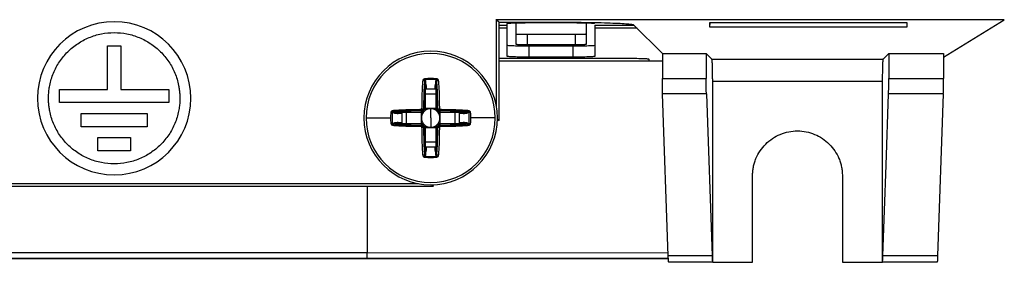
# Model space of a CAD drawing. Header units: millimetres. Extents: x 156812 to 157936, y 112087 to 113571.
# Tile 94 of 204: x 157454 to 157544, y 112614 to 112636. Entities that reach past the tile are written whole.
import ezdxf

# ---------------------------------------------------------------- set-up
doc = ezdxf.new("R2010")
doc.units = ezdxf.units.MM

msp = doc.modelspace()

# ---------------------------------------------------------------- linework, layer by layer
at = {"color": 7, "linetype": 'Continuous', "lineweight": 25}
for p, q in [((157497.131, 112635.636), (157497.131, 112635.854)), ((157497.131, 112627.952), (157497.131, 112635.636)), ((157497.165, 112635.636), (157497.131, 112635.636)), ((157497.165, 112635.636), (157497.165, 112635.801)), ((157497.375, 112635.591), (157497.165, 112635.801)), ((157543.518, 112635.801), (157497.165, 112635.801)), ((157497.375, 112626.588), (157497.375, 112635.591)), ((157497.375, 112635.591), (157502.669, 112635.591)), ((157498.132, 112635.31), (157498.132, 112635.476)), ((157498.933, 112633.55), (157498.933, 112635.532)), ((157500.132, 112635.546), (157504.132, 112635.546)), ((157505.333, 112635.53), (157505.333, 112633.55)), ((157516.631, 112635.574), (157534.631, 112635.574)), ((157516.631, 112635.12), (157516.631, 112635.574)), ((157516.631, 112635.12), (157516.646, 112635.574)), ((157534.615, 112635.574), (157534.631, 112635.12)), ((157534.631, 112635.574), (157534.631, 112635.12)), ((157537.968, 112632.402), (157543.518, 112635.801)), ((157497.375, 112635.31), (157498.132, 112635.31)), ((157498.132, 112635.044), (157497.375, 112635.044)), ((157498.132, 112635.044), (157498.132, 112635.31)), ((157498.132, 112632.463), (157498.132, 112635.044)), ((157506.132, 112635.31), (157509.709, 112635.311)), ((157506.132, 112635.31), (157506.132, 112635.042)), ((157506.132, 112635.042), (157506.132, 112632.463)), ((157509.978, 112635.041), (157506.132, 112635.042)), ((157509.664, 112635.355), (157512.292, 112632.727)), ((157534.631, 112635.12), (157516.631, 112635.12)), ((157499.933, 112634.481), (157504.333, 112634.481)), ((157499.933, 112634.481), (157499.933, 112633.515)), ((157504.333, 112634.481), (157504.333, 112633.515)), ((157461.631, 112633.436), (157462.831, 112633.436)), ((157461.631, 112629.436), (157461.631, 112633.436)), ((157462.831, 112633.436), (157462.831, 112629.436)), ((157504.333, 112633.515), (157499.933, 112633.515)), ((157504.132, 112633.393), (157500.132, 112633.393)), ((157500.132, 112632.393), (157500.132, 112633.393)), ((157504.132, 112632.393), (157504.132, 112633.393)), ((157497.375, 112632.291), (157509.042, 112632.294)), ((157511.067, 112632.017), (157497.375, 112632.018)), ((157504.132, 112632.393), (157500.132, 112632.393)), ((157511.056, 112632.224), (157511.067, 112632.017)), ((157512.292, 112632.017), (157511.067, 112632.017)), ((157512.292, 112632.727), (157516.293, 112632.727)), ((157512.292, 112632.727), (157512.292, 112630.438)), ((157516.293, 112632.727), (157516.819, 112632.201)), ((157516.293, 112632.727), (157516.293, 112630.438)), ((157516.819, 112632.201), (157532.442, 112632.201)), ((157532.442, 112632.201), (157532.968, 112632.727)), ((157532.968, 112632.727), (157537.968, 112632.727)), ((157532.968, 112632.727), (157532.968, 112630.438)), ((157537.968, 112632.727), (157537.968, 112630.438)), ((157490.59, 112630.181), (157490.585, 112630.196)), ((157490.59, 112627.69), (157490.59, 112630.181)), ((157490.617, 112630.344), (157490.661, 112630.213)), ((157491.608, 112630.213), (157491.652, 112630.344)), ((157491.683, 112630.196), (157491.678, 112630.181)), ((157491.678, 112630.181), (157491.678, 112627.69)), ((157512.292, 112630.438), (157516.293, 112630.438)), ((157516.886, 112613.645), (157516.886, 112630.203)), ((157516.886, 112630.203), (157532.375, 112630.203)), ((157532.375, 112630.203), (157532.375, 112613.645)), ((157532.968, 112630.438), (157537.968, 112630.438)), ((157457.231, 112629.436), (157461.631, 112629.436)), ((157457.231, 112628.236), (157457.231, 112629.436)), ((157462.831, 112629.436), (157467.231, 112629.436)), ((157467.231, 112629.436), (157467.231, 112628.236)), ((157490.619, 112629.759), (157490.619, 112627.644)), ((157490.719, 112629.791), (157490.719, 112629.458)), ((157491.549, 112629.458), (157490.719, 112629.458)), ((157491.549, 112629.458), (157491.549, 112629.791)), ((157491.649, 112627.644), (157491.649, 112629.759)), ((157490.619, 112629.038), (157491.649, 112629.038)), ((157512.829, 112614.226), (157512.313, 112629.025)), ((157516.313, 112629.025), (157512.313, 112629.025)), ((157516.313, 112629.025), (157516.83, 112614.226)), ((157537.948, 112629.025), (157532.948, 112629.025)), ((157537.948, 112629.025), (157537.431, 112614.226)), ((157467.231, 112628.236), (157457.231, 112628.236)), ((157487.77, 112627.381), (157487.785, 112627.376)), ((157487.785, 112627.376), (157490.276, 112627.376)), ((157491.649, 112627.701), (157490.619, 112627.701)), ((157491.134, 112626.832), (157491.134, 112627.683)), ((157491.992, 112627.376), (157494.484, 112627.376)), ((157494.484, 112627.376), (157494.499, 112627.381)), ((157459.231, 112626.036), (157459.231, 112627.236)), ((157459.231, 112627.236), (157465.231, 112627.236)), ((157465.231, 112627.236), (157465.231, 112626.036)), ((157487.753, 112627.306), (157487.622, 112627.349)), ((157488.508, 112627.247), (157488.176, 112627.247)), ((157490.323, 112627.347), (157488.207, 112627.347)), ((157488.508, 112627.247), (157488.508, 112626.417)), ((157488.928, 112626.317), (157488.928, 112627.347)), ((157490.265, 112627.347), (157490.265, 112626.317)), ((157491.134, 112626.832), (157491.134, 112625.981)), ((157494.061, 112627.347), (157491.946, 112627.347)), ((157492.003, 112626.317), (157492.003, 112627.347)), ((157493.341, 112627.347), (157493.341, 112626.317)), ((157493.76, 112626.417), (157493.76, 112627.247)), ((157494.093, 112627.247), (157493.76, 112627.247)), ((157494.646, 112627.349), (157494.515, 112627.306)), ((157497.219, 112626.743), (157497.375, 112626.588)), ((157465.231, 112626.036), (157459.231, 112626.036)), ((157487.622, 112626.315), (157487.753, 112626.358)), ((157487.785, 112626.288), (157487.77, 112626.283)), ((157490.276, 112626.288), (157487.785, 112626.288)), ((157488.176, 112626.417), (157488.508, 112626.417)), ((157488.207, 112626.317), (157490.323, 112626.317)), ((157490.59, 112623.483), (157490.59, 112625.974)), ((157490.619, 112626.02), (157490.619, 112623.905)), ((157490.619, 112625.963), (157491.649, 112625.963)), ((157491.649, 112623.905), (157491.649, 112626.02)), ((157491.678, 112625.974), (157491.678, 112623.483)), ((157491.946, 112626.317), (157494.061, 112626.317)), ((157494.484, 112626.288), (157491.992, 112626.288)), ((157493.76, 112626.417), (157494.093, 112626.417)), ((157494.499, 112626.283), (157494.484, 112626.288)), ((157494.515, 112626.358), (157494.646, 112626.315)), ((157460.731, 112625.036), (157463.731, 112625.036)), ((157460.731, 112623.836), (157460.731, 112625.036)), ((157463.731, 112625.036), (157463.731, 112623.836)), ((157463.731, 112623.836), (157460.731, 112623.836)), ((157491.649, 112624.626), (157490.619, 112624.626)), ((157490.719, 112624.206), (157490.719, 112623.873)), ((157490.719, 112624.206), (157491.549, 112624.206)), ((157491.549, 112623.873), (157491.549, 112624.206)), ((157490.585, 112623.468), (157490.59, 112623.483)), ((157490.661, 112623.451), (157490.617, 112623.32)), ((157491.652, 112623.32), (157491.608, 112623.451)), ((157491.678, 112623.483), (157491.683, 112623.468)), ((157520.531, 112613.645), (157520.531, 112621.548)), ((157528.731, 112621.548), (157528.731, 112613.645)), ((157432.882, 112620.591), (157491.379, 112620.591)), ((157434.247, 112620.836), (157490.014, 112620.836)), ((157485.323, 112620.591), (157485.323, 112614.492)), ((157491.237, 112620.733), (157491.379, 112620.591)), ((157512.842, 112613.97), (157411.418, 112613.97)), ((157485.323, 112613.997), (157411.419, 112613.997)), ((157485.323, 112614.492), (157411.441, 112614.492)), ((157485.323, 112613.997), (157485.323, 112614.492)), ((157512.82, 112614.49), (157485.323, 112614.492)), ((157512.841, 112613.995), (157485.323, 112613.997)), ((157516.83, 112614.226), (157512.829, 112614.226)), ((157537.431, 112614.226), (157532.431, 112614.226)), ((157516.879, 112613.639), (157512.879, 112613.639)), ((157516.886, 112613.645), (157516.882, 112613.641)), ((157516.886, 112613.645), (157520.531, 112613.645)), ((157528.731, 112613.645), (157532.375, 112613.645)), ((157532.375, 112613.645), (157532.379, 112613.641)), ((157532.379, 112613.641), (157532.382, 112613.639)), ((157537.382, 112613.639), (157532.382, 112613.639))]:
    msp.add_line(p, q, dxfattribs=at)
at = {"color": 7, "linetype": 'Continuous', "lineweight": 25, "flags": 128}
for points in [[(157490.619, 112629.759), (157490.621, 112629.765), (157490.627, 112629.771), (157490.636, 112629.776), (157490.648, 112629.781), (157490.664, 112629.785), (157490.681, 112629.788), (157490.7, 112629.79), (157490.719, 112629.791)], [(157491.549, 112629.791), (157491.569, 112629.79), (157491.587, 112629.788), (157491.605, 112629.785), (157491.62, 112629.781), (157491.632, 112629.776), (157491.642, 112629.771), (157491.647, 112629.765), (157491.649, 112629.759)], [(157532.431, 112614.226), (157532.721, 112622.513), (157532.948, 112629.025)], [(157488.176, 112627.247), (157488.176, 112627.267), (157488.178, 112627.285), (157488.181, 112627.303), (157488.185, 112627.318), (157488.19, 112627.33), (157488.195, 112627.339), (157488.201, 112627.345), (157488.207, 112627.347)], [(157494.061, 112627.347), (157494.067, 112627.345), (157494.073, 112627.339), (157494.079, 112627.33), (157494.083, 112627.318), (157494.087, 112627.303), (157494.09, 112627.285), (157494.092, 112627.267), (157494.093, 112627.247)], [(157488.207, 112626.317), (157488.201, 112626.319), (157488.195, 112626.325), (157488.19, 112626.334), (157488.185, 112626.346), (157488.181, 112626.361), (157488.178, 112626.379), (157488.176, 112626.397), (157488.176, 112626.417)], [(157494.093, 112626.417), (157494.092, 112626.397), (157494.09, 112626.379), (157494.087, 112626.361), (157494.083, 112626.346), (157494.079, 112626.334), (157494.073, 112626.325), (157494.067, 112626.319), (157494.061, 112626.317)], [(157490.719, 112623.873), (157490.7, 112623.874), (157490.681, 112623.876), (157490.664, 112623.879), (157490.648, 112623.883), (157490.636, 112623.888), (157490.627, 112623.893), (157490.621, 112623.899), (157490.619, 112623.905)], [(157491.549, 112623.873), (157491.569, 112623.874), (157491.587, 112623.876), (157491.605, 112623.879), (157491.62, 112623.883), (157491.632, 112623.888), (157491.642, 112623.893), (157491.647, 112623.899), (157491.649, 112623.905)]]:
    msp.add_lwpolyline(points, dxfattribs=at)
at = {"color": 7, "linetype": 'Continuous', "lineweight": 25}
for centre, radius, start, end in [((157462.231, 112628.636), 7, 0, 180), ((157491.134, 112626.832), 6.1, 0, 180), ((157491.134, 112626.832), 5.9, 0, 180), ((157490.296, 112629.202), 1.035, 73.78991, 82.16576), ((157490.736, 112629.95), 0.274, 106.03908, 122.29596), ((157501.2, 112630.99), 10.603, 182.93234, 183.4935), ((157491.532, 112629.95), 0.274, 57.70404, 73.96092), ((157481.068, 112630.99), 10.603, 356.5065, 357.06766), ((157491.972, 112629.202), 1.035, 97.83424, 106.21009), ((157462.231, 112628.636), 7, 180, 0), ((157488.764, 112627.67), 1.035, 187.83424, 196.21009), ((157488.016, 112627.23), 0.274, 147.70404, 163.96092), ((157491.134, 112626.832), 1.161, 133.10441, 136.89559), ((157490.336, 112627.485), 0.0739, 244.23857, 308.58478), ((157490.286, 112627.625), 0.147, 283.08025, 305.87106), ((157491.134, 112626.832), 0.959, 128.36941, 141.63059), ((157491.134, 112626.832), 0.851, 127.2411, 142.7589), ((157490.341, 112627.68), 0.147, 324.12894, 346.91975), ((157490.481, 112627.63), 0.0739, 321.41522, 25.76143), ((157491.134, 112626.832), 0.851, 90, 127.2411), ((157491.134, 112626.832), 0.851, 52.7589, 90), ((157491.134, 112626.832), 0.851, 37.2411, 52.7589), ((157491.787, 112627.63), 0.0739, 154.23857, 218.58478), ((157491.134, 112626.832), 0.959, 38.36941, 51.63059), ((157491.928, 112627.68), 0.147, 193.08025, 215.87106), ((157491.932, 112627.485), 0.0739, 231.41522, 295.76143), ((157491.982, 112627.625), 0.147, 234.12894, 256.91975), ((157491.134, 112626.832), 1.161, 43.10441, 46.89559), ((157494.252, 112627.23), 0.274, 16.03908, 32.29596), ((157493.504, 112627.67), 1.035, 343.78991, 352.16576), ((157491.134, 112626.832), 6.1, 180, 0), ((157491.134, 112626.832), 5.9, 180, 0), ((157486.976, 112616.766), 10.603, 86.5065, 87.06766), ((157491.134, 112626.832), 0.851, 142.7589, 217.2411), ((157491.134, 112626.832), 0.851, 322.7589, 37.2411), ((157495.292, 112616.766), 10.603, 92.93234, 93.4935), ((157486.976, 112636.898), 10.603, 272.93234, 273.4935), ((157488.764, 112625.994), 1.035, 163.78991, 172.16576), ((157488.016, 112626.434), 0.274, 196.03908, 212.29596), ((157491.134, 112626.832), 1.161, 223.10441, 226.89559), ((157490.336, 112626.179), 0.0739, 51.41522, 115.76143), ((157490.286, 112626.039), 0.147, 54.12894, 76.91975), ((157491.134, 112626.832), 0.959, 218.36941, 231.63059), ((157491.134, 112626.832), 0.851, 217.2411, 232.7589), ((157490.341, 112625.984), 0.147, 13.08025, 35.87106), ((157490.481, 112626.034), 0.0739, 334.23857, 38.58478), ((157491.134, 112626.832), 0.851, 232.7589, 270), ((157491.134, 112626.832), 0.851, 270, 307.2411), ((157491.134, 112626.832), 0.851, 307.2411, 322.7589), ((157491.787, 112626.034), 0.0739, 141.41522, 205.76143), ((157491.134, 112626.832), 0.959, 308.36941, 321.63059), ((157491.928, 112625.984), 0.147, 144.12894, 166.91975), ((157491.932, 112626.179), 0.0739, 64.23857, 128.58478), ((157491.982, 112626.039), 0.147, 103.08025, 125.87106), ((157491.134, 112626.832), 1.161, 313.10441, 316.89559), ((157494.252, 112626.434), 0.274, 327.70404, 343.96092), ((157493.504, 112625.994), 1.035, 7.83424, 16.21009), ((157495.292, 112636.898), 10.603, 266.5065, 267.06766), ((157490.296, 112624.462), 1.035, 277.83424, 286.21009), ((157490.736, 112623.714), 0.274, 237.70404, 253.96092), ((157501.2, 112622.674), 10.603, 176.5065, 177.06766), ((157491.532, 112623.714), 0.274, 286.03908, 302.29596), ((157481.068, 112622.674), 10.603, 2.93234, 3.4935), ((157491.972, 112624.462), 1.035, 253.78991, 262.16576)]:
    msp.add_arc(centre, radius, start, end, dxfattribs=at)
for points, knots in [([(157498.132, 112635.476), (157498.132, 112635.484), (157498.175, 112635.493), (157498.37, 112635.51), (157498.523, 112635.519), (157498.913, 112635.532), (157499.15, 112635.538), (157499.642, 112635.544), (157499.896, 112635.546), (157500.132, 112635.546)], [0, 0, 0, 0, 0.25, 0.25, 0.5, 0.5, 0.75, 0.75, 1, 1, 1, 1]), ([(157502.669, 112635.591), (157503.074, 112635.591), (157503.493, 112635.59), (157504.343, 112635.585), (157504.773, 112635.58), (157505.617, 112635.569), (157506.032, 112635.562), (157506.82, 112635.544), (157507.192, 112635.534), (157507.87, 112635.511), (157508.176, 112635.499), (157508.704, 112635.472), (157508.926, 112635.457), (157509.283, 112635.428), (157509.416, 112635.413), (157509.6, 112635.384), (157509.65, 112635.369), (157509.664, 112635.355)], [0, 0, 0, 0, 0.125, 0.125, 0.25, 0.25, 0.375, 0.375, 0.5, 0.5, 0.625, 0.625, 0.75, 0.75, 0.875, 0.875, 1, 1, 1, 1]), ([(157504.132, 112635.546), (157504.368, 112635.546), (157504.622, 112635.544), (157505.115, 112635.538), (157505.351, 112635.532), (157505.742, 112635.519), (157505.894, 112635.51), (157506.089, 112635.493), (157506.132, 112635.484), (157506.132, 112635.476)], [0, 0, 0, 0, 0.25, 0.25, 0.5, 0.5, 0.75, 0.75, 1, 1, 1, 1]), ([(157456.231, 112628.636), (157456.231, 112628.714), (157456.233, 112628.871), (157456.248, 112629.106), (157456.271, 112629.341), (157456.303, 112629.574), (157456.365, 112629.922), (157456.48, 112630.38), (157456.678, 112630.935), (157456.93, 112631.468), (157457.334, 112632.142), (157457.961, 112632.906), (157458.876, 112633.656), (157459.92, 112634.215), (157461.052, 112634.558), (157462.231, 112634.674), (157463.409, 112634.558), (157464.541, 112634.215), (157465.585, 112633.656), (157466.501, 112632.906), (157467.127, 112632.142), (157467.531, 112631.469), (157467.783, 112630.936), (157467.981, 112630.38), (157468.109, 112629.872), (157468.183, 112629.42), (157468.223, 112629.029), (157468.228, 112628.767), (157468.231, 112628.636)], [0, 0, 0, 0, 0.012516, 0.025012, 0.037505, 0.050017, 0.062566, 0.093835, 0.125111, 0.156351, 0.187656, 0.250126, 0.312594, 0.375064, 0.437533, 0.500003, 0.562472, 0.624942, 0.68741, 0.74988, 0.812349, 0.843618, 0.874895, 0.906138, 0.93744, 0.958296, 0.979119, 1, 1, 1, 1]), ([(157498.933, 112634.516), (157498.933, 112634.512), (157498.955, 112634.508), (157499.052, 112634.499), (157499.129, 112634.495), (157499.324, 112634.488), (157499.442, 112634.486), (157499.688, 112634.482), (157499.815, 112634.481), (157499.933, 112634.481)], [0, 0, 0, 0, 0.25, 0.25, 0.5, 0.5, 0.75, 0.75, 1, 1, 1, 1]), ([(157504.333, 112634.481), (157504.451, 112634.481), (157504.578, 112634.482), (157504.825, 112634.486), (157504.943, 112634.488), (157505.138, 112634.495), (157505.214, 112634.499), (157505.312, 112634.508), (157505.333, 112634.512), (157505.333, 112634.516)], [0, 0, 0, 0, 0.25, 0.25, 0.5, 0.5, 0.75, 0.75, 1, 1, 1, 1]), ([(157500.132, 112633.393), (157499.896, 112633.393), (157499.642, 112633.394), (157499.15, 112633.401), (157498.913, 112633.407), (157498.523, 112633.42), (157498.37, 112633.429), (157498.175, 112633.446), (157498.132, 112633.455), (157498.132, 112633.463)], [0, 0, 0, 0, 0.25, 0.25, 0.5, 0.5, 0.75, 0.75, 1, 1, 1, 1]), ([(157499.933, 112633.515), (157499.899, 112633.515), (157499.83, 112633.515), (157499.727, 112633.516), (157499.601, 112633.517), (157499.456, 112633.519), (157499.296, 112633.523), (157499.152, 112633.528), (157499.046, 112633.534), (157498.979, 112633.539), (157498.94, 112633.545), (157498.935, 112633.548), (157498.933, 112633.55)], [0, 0, 0, 0, 0.065775, 0.131815, 0.198826, 0.314415, 0.431676, 0.564822, 0.698594, 0.799271, 0.89889, 1, 1, 1, 1]), ([(157506.132, 112633.463), (157506.132, 112633.455), (157506.089, 112633.446), (157505.894, 112633.429), (157505.742, 112633.42), (157505.351, 112633.407), (157505.115, 112633.401), (157504.622, 112633.394), (157504.368, 112633.393), (157504.132, 112633.393)], [0, 0, 0, 0, 0.25, 0.25, 0.5, 0.5, 0.75, 0.75, 1, 1, 1, 1]), ([(157505.333, 112633.55), (157505.333, 112633.549), (157505.331, 112633.547), (157505.317, 112633.544), (157505.295, 112633.54), (157505.264, 112633.537), (157505.209, 112633.533), (157505.115, 112633.528), (157504.961, 112633.523), (157504.775, 112633.518), (157504.56, 112633.516), (157504.41, 112633.515), (157504.333, 112633.515)], [0, 0, 0, 0, 0.060818, 0.120838, 0.180602, 0.240658, 0.301546, 0.434618, 0.56845, 0.713437, 0.854707, 1, 1, 1, 1]), ([(157500.132, 112632.393), (157499.896, 112632.393), (157499.642, 112632.394), (157499.15, 112632.401), (157498.913, 112632.407), (157498.523, 112632.42), (157498.37, 112632.429), (157498.175, 112632.446), (157498.132, 112632.455), (157498.132, 112632.463)], [0, 0, 0, 0, 0.25, 0.25, 0.5, 0.5, 0.75, 0.75, 1, 1, 1, 1]), ([(157506.132, 112632.463), (157506.132, 112632.455), (157506.089, 112632.446), (157505.894, 112632.429), (157505.742, 112632.42), (157505.351, 112632.407), (157505.115, 112632.401), (157504.622, 112632.394), (157504.368, 112632.393), (157504.132, 112632.393)], [0, 0, 0, 0, 0.25, 0.25, 0.5, 0.5, 0.75, 0.75, 1, 1, 1, 1]), ([(157509.042, 112632.294), (157509.279, 112632.294), (157509.534, 112632.292), (157510.029, 112632.285), (157510.268, 112632.28), (157510.661, 112632.267), (157510.815, 112632.258), (157511.012, 112632.241), (157511.056, 112632.232), (157511.056, 112632.224)], [0, 0, 0, 0, 0.25, 0.25, 0.5, 0.5, 0.75, 0.75, 1, 1, 1, 1]), ([(157516.886, 112630.203), (157516.886, 112630.253), (157516.886, 112630.352), (157516.885, 112630.501), (157516.884, 112630.647), (157516.883, 112630.791), (157516.88, 112631.009), (157516.875, 112631.29), (157516.867, 112631.584), (157516.858, 112631.816), (157516.849, 112631.984), (157516.839, 112632.103), (157516.829, 112632.179), (157516.822, 112632.194), (157516.819, 112632.201)], [0, 0, 0, 0, 0.048846, 0.097311, 0.145666, 0.194188, 0.243149, 0.371382, 0.500017, 0.606908, 0.714172, 0.809729, 0.904311, 1, 1, 1, 1]), ([(157532.442, 112632.201), (157532.441, 112632.199), (157532.437, 112632.193), (157532.432, 112632.172), (157532.427, 112632.141), (157532.422, 112632.099), (157532.418, 112632.046), (157532.411, 112631.959), (157532.403, 112631.817), (157532.394, 112631.584), (157532.386, 112631.291), (157532.38, 112630.98), (157532.377, 112630.697), (157532.375, 112630.452), (157532.375, 112630.286), (157532.375, 112630.203)], [0, 0, 0, 0, 0.048036, 0.095581, 0.142892, 0.190226, 0.237844, 0.286001, 0.392879, 0.500119, 0.628386, 0.756977, 0.83812, 0.918702, 1, 1, 1, 1]), ([(157490.341, 112627.68), (157490.342, 112627.786), (157490.344, 112627.999), (157490.35, 112628.424), (157490.362, 112628.956), (157490.381, 112629.488), (157490.403, 112629.859), (157490.417, 112630.049), (157490.428, 112630.154), (157490.434, 112630.207), (157490.437, 112630.228)], [0, 0, 0, 0, 0.125001, 0.249998, 0.499952, 0.749899, 0.874932, 0.937465, 0.974643, 1, 1, 1, 1]), ([(157490.437, 112630.228), (157490.444, 112630.278), (157490.458, 112630.328), (157490.513, 112630.413), (157490.559, 112630.445), (157490.611, 112630.448)], [0, 0, 0, 0, 0.5, 0.5, 1, 1, 1, 1]), ([(157490.585, 112630.196), (157490.569, 112630.092), (157490.559, 112629.986), (157490.543, 112629.774), (157490.537, 112629.668), (157490.52, 112629.35), (157490.512, 112629.137), (157490.493, 112628.499), (157490.487, 112628.073), (157490.484, 112627.647)], [0, 0, 0, 0, 0.125, 0.125, 0.25, 0.25, 0.5, 0.5, 1, 1, 1, 1]), ([(157490.617, 112630.344), (157490.612, 112630.345), (157490.601, 112630.347), (157490.588, 112630.334), (157490.581, 112630.312), (157490.578, 112630.282), (157490.579, 112630.242), (157490.583, 112630.213), (157490.585, 112630.196)], [0, 0, 0, 0, 0.087805, 0.175129, 0.299042, 0.474815, 0.707734, 1, 1, 1, 1]), ([(157490.619, 112629.759), (157490.618, 112629.846), (157490.616, 112629.987), (157490.597, 112630.127), (157490.59, 112630.181)], [0, 0, 0, 0, 0.615091, 1, 1, 1, 1]), ([(157490.611, 112630.448), (157490.699, 112630.452), (157490.873, 112630.46), (157491.134, 112630.463), (157491.395, 112630.46), (157491.569, 112630.452), (157491.657, 112630.448)], [0, 0, 0, 0, 0.252604, 0.499999, 0.74737, 1, 1, 1, 1]), ([(157491.683, 112630.196), (157491.686, 112630.216), (157491.69, 112630.25), (157491.69, 112630.294), (157491.685, 112630.325), (157491.671, 112630.347), (157491.658, 112630.345), (157491.652, 112630.344)], [0, 0, 0, 0, 0.344182, 0.603227, 0.782144, 0.896958, 1, 1, 1, 1]), ([(157491.657, 112630.448), (157491.67, 112630.446), (157491.695, 112630.443), (157491.741, 112630.42), (157491.786, 112630.374), (157491.818, 112630.304), (157491.827, 112630.254), (157491.831, 112630.228)], [0, 0, 0, 0, 0.122713, 0.249342, 0.498642, 0.736409, 1, 1, 1, 1]), ([(157491.785, 112627.647), (157491.781, 112628.073), (157491.775, 112628.499), (157491.756, 112629.137), (157491.748, 112629.35), (157491.731, 112629.668), (157491.725, 112629.774), (157491.709, 112629.986), (157491.7, 112630.092), (157491.683, 112630.196)], [0, 0, 0, 0, 0.5, 0.5, 0.75, 0.75, 0.875, 0.875, 1, 1, 1, 1]), ([(157491.831, 112630.228), (157491.834, 112630.207), (157491.841, 112630.154), (157491.851, 112630.049), (157491.865, 112629.859), (157491.888, 112629.488), (157491.907, 112628.956), (157491.919, 112628.424), (157491.925, 112627.999), (157491.926, 112627.786), (157491.927, 112627.68)], [0, 0, 0, 0, 0.02536, 0.062535, 0.125068, 0.250101, 0.500048, 0.750002, 0.874999, 1, 1, 1, 1]), ([(157512.313, 112629.025), (157512.306, 112629.205), (157512.301, 112629.428), (157512.294, 112629.918), (157512.292, 112630.183), (157512.292, 112630.438)], [0, 0, 0, 0, 0.5, 0.5, 1, 1, 1, 1]), ([(157516.313, 112629.025), (157516.312, 112629.058), (157516.31, 112629.123), (157516.307, 112629.23), (157516.304, 112629.34), (157516.302, 112629.454), (157516.3, 112629.572), (157516.298, 112629.692), (157516.296, 112629.815), (157516.295, 112629.939), (157516.294, 112630.064), (157516.293, 112630.189), (157516.293, 112630.314), (157516.293, 112630.397), (157516.293, 112630.438)], [0, 0, 0, 0, 0.087528, 0.174293, 0.260294, 0.345532, 0.430007, 0.51372, 0.59667, 0.678858, 0.760285, 0.840951, 0.920855, 1, 1, 1, 1]), ([(157532.948, 112629.025), (157532.949, 112629.057), (157532.951, 112629.122), (157532.954, 112629.226), (157532.957, 112629.335), (157532.959, 112629.45), (157532.961, 112629.569), (157532.964, 112629.729), (157532.966, 112629.933), (157532.968, 112630.184), (157532.968, 112630.353), (157532.968, 112630.438)], [0, 0, 0, 0, 0.086202, 0.171659, 0.256759, 0.341896, 0.427462, 0.513843, 0.676193, 0.837354, 1, 1, 1, 1]), ([(157537.948, 112629.025), (157537.949, 112629.058), (157537.951, 112629.123), (157537.954, 112629.23), (157537.957, 112629.34), (157537.959, 112629.454), (157537.961, 112629.572), (157537.963, 112629.692), (157537.965, 112629.815), (157537.966, 112629.939), (157537.967, 112630.064), (157537.968, 112630.189), (157537.968, 112630.314), (157537.968, 112630.397), (157537.968, 112630.438)], [0, 0, 0, 0, 0.087528, 0.174293, 0.260294, 0.345532, 0.430007, 0.51372, 0.59667, 0.678858, 0.760285, 0.840951, 0.920855, 1, 1, 1, 1]), ([(157490.719, 112629.458), (157490.696, 112629.458), (157490.668, 112629.464), (157490.629, 112629.489), (157490.619, 112629.506), (157490.619, 112629.521)], [0, 0, 0, 0, 0.5, 0.5, 1, 1, 1, 1]), ([(157491.649, 112629.521), (157491.649, 112629.506), (157491.639, 112629.489), (157491.6, 112629.464), (157491.573, 112629.458), (157491.549, 112629.458)], [0, 0, 0, 0, 0.5, 0.5, 1, 1, 1, 1]), ([(157468.231, 112628.636), (157468.23, 112628.557), (157468.228, 112628.4), (157468.214, 112628.165), (157468.191, 112627.931), (157468.158, 112627.697), (157468.096, 112627.349), (157467.981, 112626.891), (157467.783, 112626.336), (157467.531, 112625.803), (157467.127, 112625.129), (157466.501, 112624.365), (157465.585, 112623.615), (157464.541, 112623.057), (157463.409, 112622.713), (157462.231, 112622.597), (157461.052, 112622.713), (157459.92, 112623.057), (157458.876, 112623.615), (157457.961, 112624.365), (157457.335, 112625.129), (157456.931, 112625.803), (157456.678, 112626.336), (157456.48, 112626.891), (157456.352, 112627.4), (157456.278, 112627.852), (157456.238, 112628.243), (157456.233, 112628.505), (157456.231, 112628.636)], [0, 0, 0, 0, 0.012521, 0.02502, 0.037515, 0.050026, 0.062573, 0.093837, 0.125111, 0.156351, 0.187656, 0.250126, 0.312595, 0.375065, 0.437534, 0.500004, 0.562472, 0.624942, 0.687411, 0.749881, 0.81235, 0.843619, 0.874896, 0.906136, 0.93744, 0.958312, 0.979135, 1, 1, 1, 1]), ([(157487.518, 112627.355), (157487.52, 112627.368), (157487.523, 112627.393), (157487.547, 112627.439), (157487.592, 112627.484), (157487.662, 112627.515), (157487.712, 112627.524), (157487.738, 112627.529)], [0, 0, 0, 0, 0.122709, 0.249343, 0.498644, 0.735912, 1, 1, 1, 1]), ([(157487.77, 112627.381), (157487.751, 112627.384), (157487.717, 112627.388), (157487.672, 112627.387), (157487.641, 112627.383), (157487.619, 112627.369), (157487.621, 112627.356), (157487.622, 112627.349)], [0, 0, 0, 0, 0.3441818, 0.6032266, 0.7821435, 0.8969582, 1, 1, 1, 1]), ([(157487.738, 112627.529), (157487.76, 112627.532), (157487.812, 112627.538), (157487.917, 112627.549), (157488.107, 112627.563), (157488.478, 112627.585), (157489.01, 112627.605), (157489.546, 112627.616), (157489.972, 112627.623), (157490.185, 112627.624), (157490.287, 112627.625)], [0, 0, 0, 0, 0.025883, 0.062535, 0.125068, 0.250101, 0.500048, 0.750002, 0.880517, 1, 1, 1, 1]), ([(157490.319, 112627.482), (157489.893, 112627.479), (157489.468, 112627.473), (157488.829, 112627.454), (157488.617, 112627.446), (157488.298, 112627.429), (157488.192, 112627.423), (157487.98, 112627.407), (157487.874, 112627.397), (157487.77, 112627.381)], [0, 0, 0, 0, 0.5, 0.5, 0.75, 0.75, 0.875, 0.875, 1, 1, 1, 1]), ([(157490.287, 112627.625), (157490.295, 112627.613), (157490.312, 112627.59), (157490.334, 112627.559), (157490.351, 112627.536), (157490.363, 112627.519), (157490.369, 112627.51), (157490.372, 112627.506)], [0, 0, 0, 0, 0.284012, 0.525887, 0.725776, 0.883788, 1, 1, 1, 1]), ([(157490.341, 112627.68), (157490.354, 112627.677), (157490.38, 112627.671), (157490.418, 112627.662), (157490.454, 112627.654), (157490.474, 112627.649), (157490.484, 112627.647)], [0, 0, 0, 0, 0.246704, 0.498224, 0.748919, 1, 1, 1, 1]), ([(157490.372, 112627.506), (157490.376, 112627.5), (157490.385, 112627.486), (157490.391, 112627.466), (157490.391, 112627.446), (157490.385, 112627.434), (157490.382, 112627.427)], [0, 0, 0, 0, 0.219586, 0.458195, 0.717805, 1, 1, 1, 1]), ([(157490.539, 112627.584), (157490.533, 112627.581), (157490.521, 112627.575), (157490.5, 112627.575), (157490.48, 112627.581), (157490.466, 112627.59), (157490.46, 112627.594)], [0, 0, 0, 0, 0.282195, 0.541805, 0.780414, 1, 1, 1, 1]), ([(157490.619, 112627.619), (157490.619, 112627.601), (157490.619, 112627.565), (157490.619, 112627.528), (157490.619, 112627.509)], [0, 0, 0, 0, 0.498877, 1, 1, 1, 1]), ([(157491.649, 112627.509), (157491.649, 112627.533), (157491.649, 112627.57), (157491.649, 112627.605), (157491.649, 112627.617)], [0, 0, 0, 0, 0.647757, 1, 1, 1, 1]), ([(157491.785, 112627.647), (157491.794, 112627.649), (157491.814, 112627.654), (157491.849, 112627.662), (157491.888, 112627.671), (157491.914, 112627.677), (157491.927, 112627.68)], [0, 0, 0, 0, 0.231196, 0.501499, 0.752944, 1, 1, 1, 1]), ([(157491.886, 112627.427), (157491.883, 112627.434), (157491.877, 112627.446), (157491.877, 112627.466), (157491.883, 112627.486), (157491.892, 112627.5), (157491.896, 112627.506)], [0, 0, 0, 0, 0.282195, 0.541805, 0.780414, 1, 1, 1, 1]), ([(157491.896, 112627.506), (157491.901, 112627.514), (157491.915, 112627.532), (157491.943, 112627.571), (157491.968, 112627.605), (157491.982, 112627.625)], [0, 0, 0, 0, 0.21722, 0.550526, 1, 1, 1, 1]), ([(157494.499, 112627.381), (157494.394, 112627.397), (157494.289, 112627.407), (157494.077, 112627.423), (157493.97, 112627.429), (157493.652, 112627.446), (157493.439, 112627.454), (157492.801, 112627.473), (157492.375, 112627.479), (157491.949, 112627.482)], [0, 0, 0, 0, 0.125, 0.125, 0.25, 0.25, 0.5, 0.5, 1, 1, 1, 1]), ([(157491.982, 112627.625), (157492.083, 112627.624), (157492.296, 112627.623), (157492.722, 112627.616), (157493.258, 112627.605), (157493.79, 112627.585), (157494.161, 112627.563), (157494.351, 112627.549), (157494.456, 112627.538), (157494.508, 112627.532), (157494.53, 112627.529)], [0, 0, 0, 0, 0.119475, 0.249998, 0.499952, 0.749899, 0.874932, 0.937465, 0.974119, 1, 1, 1, 1]), ([(157494.646, 112627.349), (157494.647, 112627.355), (157494.649, 112627.365), (157494.636, 112627.379), (157494.615, 112627.385), (157494.584, 112627.388), (157494.545, 112627.387), (157494.515, 112627.383), (157494.499, 112627.381)], [0, 0, 0, 0, 0.087805, 0.175129, 0.299042, 0.474815, 0.707734, 1, 1, 1, 1]), ([(157494.53, 112627.529), (157494.58, 112627.522), (157494.63, 112627.509), (157494.715, 112627.453), (157494.747, 112627.407), (157494.75, 112627.355)], [0, 0, 0, 0, 0.5, 0.5, 1, 1, 1, 1]), ([(157485.234, 112626.832), (157485.234, 112626.832), (157485.31, 112626.832), (157485.592, 112626.832), (157485.794, 112626.832), (157486.138, 112626.832), (157486.261, 112626.832), (157486.521, 112626.832), (157486.66, 112626.832), (157486.941, 112626.832), (157487.08, 112626.832), (157487.322, 112626.832), (157487.422, 112626.832), (157487.505, 112626.832)], [0, 0, 0, 0, 0.25, 0.25, 0.5, 0.5, 0.625, 0.625, 0.75, 0.75, 0.875, 0.875, 1, 1, 1, 1]), ([(157487.505, 112626.832), (157487.505, 112626.918), (157487.506, 112627.093), (157487.514, 112627.267), (157487.518, 112627.355)], [0, 0, 0, 0, 0.493515, 1, 1, 1, 1]), ([(157487.518, 112626.309), (157487.514, 112626.397), (157487.506, 112626.571), (157487.505, 112626.746), (157487.505, 112626.832)], [0, 0, 0, 0, 0.506485, 1, 1, 1, 1]), ([(157488.445, 112627.347), (157488.46, 112627.347), (157488.477, 112627.337), (157488.502, 112627.298), (157488.508, 112627.271), (157488.508, 112627.247)], [0, 0, 0, 0, 0.5, 0.5, 1, 1, 1, 1]), ([(157490.457, 112627.347), (157490.433, 112627.347), (157490.397, 112627.347), (157490.361, 112627.347), (157490.349, 112627.347)], [0, 0, 0, 0, 0.647757, 1, 1, 1, 1]), ([(157491.921, 112627.347), (157491.903, 112627.347), (157491.867, 112627.347), (157491.83, 112627.347), (157491.812, 112627.347)], [0, 0, 0, 0, 0.4988767, 1, 1, 1, 1]), ([(157493.76, 112627.247), (157493.76, 112627.271), (157493.766, 112627.298), (157493.791, 112627.337), (157493.809, 112627.347), (157493.823, 112627.347)], [0, 0, 0, 0, 0.5, 0.5, 1, 1, 1, 1]), ([(157494.75, 112627.355), (157494.754, 112627.267), (157494.762, 112627.093), (157494.763, 112626.918), (157494.764, 112626.832)], [0, 0, 0, 0, 0.506485, 1, 1, 1, 1]), ([(157494.764, 112626.832), (157494.763, 112626.746), (157494.762, 112626.571), (157494.754, 112626.397), (157494.75, 112626.309)], [0, 0, 0, 0, 0.493515, 1, 1, 1, 1]), ([(157497.034, 112626.832), (157497.034, 112626.832), (157496.959, 112626.832), (157496.676, 112626.832), (157496.474, 112626.832), (157496.13, 112626.832), (157496.007, 112626.832), (157495.747, 112626.832), (157495.608, 112626.832), (157495.328, 112626.832), (157495.189, 112626.832), (157494.946, 112626.832), (157494.846, 112626.832), (157494.764, 112626.832)], [0, 0, 0, 0, 0.25, 0.25, 0.5, 0.5, 0.625, 0.625, 0.75, 0.75, 0.875, 0.875, 1, 1, 1, 1]), ([(157487.738, 112626.135), (157487.688, 112626.142), (157487.638, 112626.155), (157487.553, 112626.211), (157487.521, 112626.257), (157487.518, 112626.309)], [0, 0, 0, 0, 0.5, 0.5, 1, 1, 1, 1]), ([(157487.622, 112626.315), (157487.621, 112626.309), (157487.619, 112626.299), (157487.632, 112626.285), (157487.654, 112626.279), (157487.684, 112626.276), (157487.724, 112626.277), (157487.753, 112626.281), (157487.77, 112626.283)], [0, 0, 0, 0, 0.0878048, 0.175129, 0.2990418, 0.4748152, 0.7077342, 1, 1, 1, 1]), ([(157490.287, 112626.039), (157490.185, 112626.04), (157489.972, 112626.041), (157489.546, 112626.048), (157489.01, 112626.059), (157488.478, 112626.079), (157488.107, 112626.101), (157487.917, 112626.115), (157487.812, 112626.126), (157487.76, 112626.132), (157487.738, 112626.135)], [0, 0, 0, 0, 0.119475, 0.249998, 0.499952, 0.749899, 0.874932, 0.937465, 0.974119, 1, 1, 1, 1]), ([(157487.77, 112626.283), (157487.874, 112626.267), (157487.98, 112626.257), (157488.192, 112626.241), (157488.298, 112626.235), (157488.617, 112626.218), (157488.829, 112626.21), (157489.468, 112626.191), (157489.893, 112626.185), (157490.319, 112626.182)], [0, 0, 0, 0, 0.125, 0.125, 0.25, 0.25, 0.5, 0.5, 1, 1, 1, 1]), ([(157488.207, 112626.317), (157488.12, 112626.316), (157487.979, 112626.314), (157487.839, 112626.295), (157487.785, 112626.288)], [0, 0, 0, 0, 0.615091, 1, 1, 1, 1]), ([(157488.508, 112626.417), (157488.508, 112626.393), (157488.502, 112626.366), (157488.477, 112626.327), (157488.46, 112626.317), (157488.445, 112626.317)], [0, 0, 0, 0, 0.5, 0.5, 1, 1, 1, 1]), ([(157490.287, 112626.039), (157490.29, 112626.052), (157490.295, 112626.078), (157490.304, 112626.116), (157490.313, 112626.152), (157490.317, 112626.172), (157490.319, 112626.182)], [0, 0, 0, 0, 0.246704, 0.498224, 0.748919, 1, 1, 1, 1]), ([(157490.341, 112625.984), (157490.353, 112625.993), (157490.377, 112626.01), (157490.407, 112626.032), (157490.43, 112626.049), (157490.447, 112626.061), (157490.456, 112626.067), (157490.46, 112626.07)], [0, 0, 0, 0, 0.284012, 0.525887, 0.725776, 0.883788, 1, 1, 1, 1]), ([(157490.437, 112623.436), (157490.434, 112623.457), (157490.428, 112623.51), (157490.417, 112623.615), (157490.403, 112623.805), (157490.381, 112624.176), (157490.362, 112624.708), (157490.35, 112625.24), (157490.344, 112625.665), (157490.342, 112625.878), (157490.341, 112625.984)], [0, 0, 0, 0, 0.02536, 0.062535, 0.125068, 0.250101, 0.500048, 0.750002, 0.874999, 1, 1, 1, 1]), ([(157490.347, 112626.317), (157490.365, 112626.317), (157490.401, 112626.317), (157490.438, 112626.317), (157490.457, 112626.317)], [0, 0, 0, 0, 0.4988767, 1, 1, 1, 1]), ([(157490.382, 112626.237), (157490.385, 112626.23), (157490.391, 112626.218), (157490.391, 112626.198), (157490.385, 112626.178), (157490.376, 112626.164), (157490.372, 112626.157)], [0, 0, 0, 0, 0.282195, 0.541805, 0.780414, 1, 1, 1, 1]), ([(157490.46, 112626.07), (157490.466, 112626.074), (157490.48, 112626.083), (157490.5, 112626.089), (157490.521, 112626.089), (157490.533, 112626.083), (157490.539, 112626.08)], [0, 0, 0, 0, 0.219586, 0.458195, 0.717805, 1, 1, 1, 1]), ([(157490.484, 112626.017), (157490.487, 112625.591), (157490.493, 112625.165), (157490.512, 112624.527), (157490.52, 112624.314), (157490.537, 112623.996), (157490.543, 112623.89), (157490.559, 112623.678), (157490.569, 112623.572), (157490.585, 112623.468)], [0, 0, 0, 0, 0.5, 0.5, 0.75, 0.75, 0.875, 0.875, 1, 1, 1, 1]), ([(157490.619, 112626.155), (157490.619, 112626.131), (157490.619, 112626.094), (157490.619, 112626.059), (157490.619, 112626.047)], [0, 0, 0, 0, 0.647757, 1, 1, 1, 1]), ([(157491.649, 112626.045), (157491.649, 112626.063), (157491.649, 112626.099), (157491.649, 112626.136), (157491.649, 112626.155)], [0, 0, 0, 0, 0.498877, 1, 1, 1, 1]), ([(157491.683, 112623.468), (157491.7, 112623.572), (157491.709, 112623.678), (157491.725, 112623.89), (157491.731, 112623.996), (157491.748, 112624.314), (157491.756, 112624.527), (157491.775, 112625.165), (157491.781, 112625.591), (157491.785, 112626.017)], [0, 0, 0, 0, 0.125, 0.125, 0.25, 0.25, 0.5, 0.5, 1, 1, 1, 1]), ([(157491.729, 112626.08), (157491.736, 112626.083), (157491.748, 112626.089), (157491.768, 112626.089), (157491.789, 112626.083), (157491.802, 112626.074), (157491.809, 112626.07)], [0, 0, 0, 0, 0.282195, 0.541805, 0.780414, 1, 1, 1, 1]), ([(157491.809, 112626.07), (157491.816, 112626.065), (157491.834, 112626.052), (157491.873, 112626.023), (157491.908, 112625.998), (157491.927, 112625.984)], [0, 0, 0, 0, 0.2172196, 0.5505264, 1, 1, 1, 1]), ([(157491.812, 112626.317), (157491.835, 112626.317), (157491.872, 112626.317), (157491.907, 112626.317), (157491.919, 112626.317)], [0, 0, 0, 0, 0.647757, 1, 1, 1, 1]), ([(157491.927, 112625.984), (157491.926, 112625.878), (157491.925, 112625.665), (157491.919, 112625.24), (157491.907, 112624.708), (157491.888, 112624.176), (157491.865, 112623.805), (157491.851, 112623.615), (157491.841, 112623.51), (157491.834, 112623.457), (157491.831, 112623.436)], [0, 0, 0, 0, 0.125001, 0.249998, 0.499952, 0.749899, 0.874932, 0.937465, 0.974643, 1, 1, 1, 1]), ([(157491.949, 112626.182), (157492.375, 112626.185), (157492.801, 112626.191), (157493.439, 112626.21), (157493.652, 112626.218), (157493.97, 112626.235), (157494.077, 112626.241), (157494.289, 112626.257), (157494.394, 112626.267), (157494.499, 112626.283)], [0, 0, 0, 0, 0.5, 0.5, 0.75, 0.75, 0.875, 0.875, 1, 1, 1, 1]), ([(157491.949, 112626.182), (157491.951, 112626.172), (157491.956, 112626.153), (157491.964, 112626.117), (157491.973, 112626.078), (157491.979, 112626.052), (157491.982, 112626.039)], [0, 0, 0, 0, 0.2311956, 0.5014988, 0.752944, 1, 1, 1, 1]), ([(157494.53, 112626.135), (157494.508, 112626.132), (157494.456, 112626.126), (157494.351, 112626.115), (157494.161, 112626.101), (157493.79, 112626.079), (157493.258, 112626.059), (157492.722, 112626.048), (157492.296, 112626.041), (157492.083, 112626.04), (157491.982, 112626.039)], [0, 0, 0, 0, 0.025883, 0.062535, 0.125068, 0.250101, 0.500048, 0.750002, 0.880517, 1, 1, 1, 1]), ([(157493.823, 112626.317), (157493.809, 112626.317), (157493.791, 112626.327), (157493.766, 112626.366), (157493.76, 112626.393), (157493.76, 112626.417)], [0, 0, 0, 0, 0.5, 0.5, 1, 1, 1, 1]), ([(157494.484, 112626.288), (157494.451, 112626.292), (157494.372, 112626.304), (157494.231, 112626.314), (157494.123, 112626.316), (157494.061, 112626.317)], [0, 0, 0, 0, 0.23105, 0.564348, 1, 1, 1, 1]), ([(157494.499, 112626.283), (157494.518, 112626.28), (157494.552, 112626.276), (157494.597, 112626.277), (157494.627, 112626.281), (157494.649, 112626.295), (157494.647, 112626.308), (157494.646, 112626.315)], [0, 0, 0, 0, 0.344182, 0.603227, 0.782144, 0.896958, 1, 1, 1, 1]), ([(157494.75, 112626.309), (157494.748, 112626.296), (157494.745, 112626.271), (157494.722, 112626.225), (157494.676, 112626.18), (157494.606, 112626.149), (157494.556, 112626.14), (157494.53, 112626.135)], [0, 0, 0, 0, 0.122709, 0.249343, 0.498644, 0.735912, 1, 1, 1, 1]), ([(157520.531, 112621.548), (157520.531, 112621.616), (157520.533, 112621.751), (157520.548, 112621.952), (157520.573, 112622.151), (157520.607, 112622.348), (157520.651, 112622.544), (157520.705, 112622.737), (157520.768, 112622.929), (157520.913, 112623.305), (157521.198, 112623.842), (157521.713, 112624.465), (157522.337, 112624.98), (157523.051, 112625.36), (157523.825, 112625.597), (157524.63, 112625.674), (157525.436, 112625.597), (157526.209, 112625.36), (157526.924, 112624.981), (157527.548, 112624.466), (157528.063, 112623.842), (157528.379, 112623.245), (157528.561, 112622.74), (157528.659, 112622.35), (157528.719, 112621.952), (157528.727, 112621.683), (157528.731, 112621.548)], [0, 0, 0, 0, 0.0157669, 0.0314225, 0.0470045, 0.062551, 0.0781001, 0.0936904, 0.1093596, 0.1251455, 0.1875805, 0.2501029, 0.3125379, 0.3750603, 0.4374954, 0.5000178, 0.5624528, 0.6249752, 0.6874102, 0.7499326, 0.8123677, 0.8748901, 0.9063043, 0.9374233, 0.9685532, 1, 1, 1, 1]), ([(157490.619, 112624.143), (157490.619, 112624.158), (157490.629, 112624.175), (157490.668, 112624.2), (157490.696, 112624.206), (157490.719, 112624.206)], [0, 0, 0, 0, 0.5, 0.5, 1, 1, 1, 1]), ([(157491.549, 112624.206), (157491.573, 112624.206), (157491.6, 112624.2), (157491.639, 112624.175), (157491.649, 112624.158), (157491.649, 112624.143)], [0, 0, 0, 0, 0.5, 0.5, 1, 1, 1, 1]), ([(157490.611, 112623.216), (157490.598, 112623.218), (157490.573, 112623.221), (157490.527, 112623.244), (157490.482, 112623.29), (157490.451, 112623.36), (157490.442, 112623.41), (157490.437, 112623.436)], [0, 0, 0, 0, 0.122713, 0.249342, 0.498642, 0.736409, 1, 1, 1, 1]), ([(157490.585, 112623.468), (157490.583, 112623.448), (157490.578, 112623.414), (157490.579, 112623.37), (157490.583, 112623.339), (157490.597, 112623.317), (157490.611, 112623.319), (157490.617, 112623.32)], [0, 0, 0, 0, 0.344182, 0.603227, 0.782144, 0.896958, 1, 1, 1, 1]), ([(157491.657, 112623.216), (157491.569, 112623.212), (157491.395, 112623.204), (157491.134, 112623.201), (157490.873, 112623.204), (157490.699, 112623.212), (157490.611, 112623.216)], [0, 0, 0, 0, 0.252604, 0.499999, 0.74737, 1, 1, 1, 1]), ([(157491.652, 112623.32), (157491.657, 112623.319), (157491.667, 112623.317), (157491.681, 112623.33), (157491.687, 112623.351), (157491.69, 112623.382), (157491.689, 112623.422), (157491.685, 112623.451), (157491.683, 112623.468)], [0, 0, 0, 0, 0.087805, 0.175129, 0.299042, 0.474815, 0.707734, 1, 1, 1, 1]), ([(157491.831, 112623.436), (157491.825, 112623.386), (157491.811, 112623.336), (157491.755, 112623.251), (157491.709, 112623.219), (157491.657, 112623.216)], [0, 0, 0, 0, 0.5, 0.5, 1, 1, 1, 1]), ([(157512.879, 112613.639), (157512.87, 112613.639), (157512.86, 112613.69), (157512.843, 112613.893), (157512.835, 112614.045), (157512.829, 112614.226)], [0, 0, 0, 0, 0.5, 0.5, 1, 1, 1, 1]), ([(157516.83, 112614.226), (157516.831, 112614.195), (157516.833, 112614.132), (157516.837, 112614.048), (157516.841, 112613.97), (157516.845, 112613.9), (157516.85, 112613.825), (157516.856, 112613.753), (157516.863, 112613.69), (157516.871, 112613.647), (157516.876, 112613.642), (157516.879, 112613.639)], [0, 0, 0, 0, 0.0856962, 0.1708322, 0.2557941, 0.34097, 0.4267455, 0.5625401, 0.6985441, 0.8493889, 1, 1, 1, 1]), ([(157532.382, 112613.639), (157532.383, 112613.64), (157532.386, 112613.642), (157532.391, 112613.655), (157532.396, 112613.676), (157532.4, 112613.706), (157532.404, 112613.744), (157532.41, 112613.806), (157532.417, 112613.902), (157532.425, 112614.047), (157532.429, 112614.166), (157532.431, 112614.226)], [0, 0, 0, 0, 0.083561, 0.16656, 0.249358, 0.332319, 0.415806, 0.500172, 0.666945, 0.832582, 1, 1, 1, 1]), ([(157537.431, 112614.226), (157537.43, 112614.195), (157537.428, 112614.132), (157537.424, 112614.048), (157537.42, 112613.97), (157537.416, 112613.9), (157537.412, 112613.825), (157537.405, 112613.753), (157537.398, 112613.69), (157537.39, 112613.647), (157537.385, 112613.642), (157537.382, 112613.639)], [0, 0, 0, 0, 0.085696, 0.170832, 0.255794, 0.34097, 0.426746, 0.56254, 0.698544, 0.849389, 1, 1, 1, 1])]:
    msp.add_open_spline(points, degree=3, knots=knots, dxfattribs=at)
for points in [[(157491.652, 112630.344), (157491.307, 112630.363), (157490.962, 112630.363), (157490.617, 112630.344)], [(157490.719, 112629.791), (157490.719, 112629.943), (157490.697, 112630.105), (157490.661, 112630.213)], [(157491.608, 112630.213), (157491.572, 112630.105), (157491.549, 112629.943), (157491.549, 112629.791)], [(157491.649, 112629.759), (157491.649, 112629.926), (157491.662, 112630.083), (157491.678, 112630.181)], [(157488.207, 112627.347), (157488.041, 112627.347), (157487.883, 112627.36), (157487.785, 112627.376)], [(157490.276, 112627.376), (157490.285, 112627.391), (157490.294, 112627.405), (157490.304, 112627.418)], [(157490.323, 112627.347), (157490.31, 112627.347), (157490.293, 112627.358), (157490.276, 112627.376)], [(157490.287, 112627.625), (157490.298, 112627.573), (157490.31, 112627.521), (157490.319, 112627.482)], [(157490.304, 112627.418), (157490.318, 112627.438), (157490.329, 112627.462), (157490.319, 112627.482)], [(157490.382, 112627.427), (157490.364, 112627.401), (157490.348, 112627.374), (157490.333, 112627.347)], [(157490.341, 112627.68), (157490.385, 112627.649), (157490.428, 112627.618), (157490.46, 112627.594)], [(157490.484, 112627.647), (157490.505, 112627.637), (157490.528, 112627.648), (157490.548, 112627.662)], [(157490.619, 112627.634), (157490.592, 112627.619), (157490.565, 112627.602), (157490.539, 112627.584)], [(157490.548, 112627.662), (157490.562, 112627.672), (157490.576, 112627.681), (157490.59, 112627.69)], [(157490.619, 112627.644), (157490.619, 112627.657), (157490.608, 112627.674), (157490.59, 112627.69)], [(157490.619, 112627.644), (157490.619, 112627.638), (157490.619, 112627.635), (157490.619, 112627.634)], [(157491.678, 112627.69), (157491.661, 112627.674), (157491.649, 112627.657), (157491.649, 112627.644)], [(157491.649, 112627.634), (157491.649, 112627.635), (157491.649, 112627.638), (157491.649, 112627.644)], [(157491.729, 112627.584), (157491.703, 112627.602), (157491.676, 112627.619), (157491.649, 112627.634)], [(157491.678, 112627.69), (157491.693, 112627.681), (157491.707, 112627.672), (157491.721, 112627.662)], [(157491.721, 112627.662), (157491.741, 112627.648), (157491.764, 112627.637), (157491.785, 112627.647)], [(157491.729, 112627.584), (157491.748, 112627.573), (157491.774, 112627.568), (157491.809, 112627.594)], [(157491.809, 112627.594), (157491.84, 112627.618), (157491.883, 112627.649), (157491.927, 112627.68)], [(157491.936, 112627.347), (157491.921, 112627.374), (157491.904, 112627.401), (157491.886, 112627.427)], [(157491.949, 112627.482), (157491.939, 112627.462), (157491.95, 112627.438), (157491.964, 112627.418)], [(157491.992, 112627.376), (157491.976, 112627.358), (157491.959, 112627.347), (157491.946, 112627.347)], [(157491.949, 112627.482), (157491.958, 112627.521), (157491.97, 112627.573), (157491.982, 112627.625)], [(157491.964, 112627.418), (157491.974, 112627.405), (157491.983, 112627.391), (157491.992, 112627.376)], [(157494.484, 112627.376), (157494.386, 112627.36), (157494.228, 112627.347), (157494.061, 112627.347)], [(157487.622, 112627.349), (157487.603, 112627.004), (157487.603, 112626.66), (157487.622, 112626.315)], [(157487.753, 112627.306), (157487.861, 112627.269), (157488.023, 112627.247), (157488.176, 112627.247)], [(157490.333, 112627.347), (157490.331, 112627.347), (157490.328, 112627.347), (157490.323, 112627.347)], [(157491.946, 112627.347), (157491.94, 112627.347), (157491.937, 112627.347), (157491.936, 112627.347)], [(157494.093, 112627.247), (157494.245, 112627.247), (157494.408, 112627.269), (157494.515, 112627.306)], [(157494.646, 112626.315), (157494.665, 112626.66), (157494.665, 112627.004), (157494.646, 112627.349)], [(157488.176, 112626.417), (157488.023, 112626.417), (157487.861, 112626.394), (157487.753, 112626.358)], [(157490.323, 112626.317), (157490.31, 112626.317), (157490.293, 112626.306), (157490.276, 112626.288)], [(157490.304, 112626.245), (157490.294, 112626.259), (157490.285, 112626.273), (157490.276, 112626.288)], [(157490.287, 112626.039), (157490.317, 112626.083), (157490.349, 112626.126), (157490.372, 112626.157)], [(157490.319, 112626.182), (157490.329, 112626.202), (157490.318, 112626.226), (157490.304, 112626.245)], [(157490.323, 112626.317), (157490.328, 112626.317), (157490.331, 112626.317), (157490.333, 112626.317)], [(157490.333, 112626.317), (157490.348, 112626.29), (157490.364, 112626.263), (157490.382, 112626.237)], [(157490.341, 112625.984), (157490.393, 112625.996), (157490.445, 112626.008), (157490.484, 112626.017)], [(157490.548, 112626.002), (157490.528, 112626.016), (157490.505, 112626.027), (157490.484, 112626.017)], [(157490.539, 112626.08), (157490.565, 112626.062), (157490.592, 112626.045), (157490.619, 112626.03)], [(157490.59, 112625.974), (157490.576, 112625.983), (157490.562, 112625.992), (157490.548, 112626.002)], [(157490.619, 112626.02), (157490.619, 112626.007), (157490.608, 112625.99), (157490.59, 112625.974)], [(157490.619, 112626.03), (157490.619, 112626.029), (157490.619, 112626.026), (157490.619, 112626.02)], [(157491.649, 112626.03), (157491.676, 112626.045), (157491.703, 112626.062), (157491.729, 112626.08)], [(157491.649, 112626.02), (157491.649, 112626.026), (157491.649, 112626.029), (157491.649, 112626.03)], [(157491.678, 112625.974), (157491.66, 112625.99), (157491.649, 112626.007), (157491.649, 112626.02)], [(157491.721, 112626.002), (157491.707, 112625.992), (157491.693, 112625.983), (157491.678, 112625.974)], [(157491.785, 112626.017), (157491.764, 112626.027), (157491.741, 112626.016), (157491.721, 112626.002)], [(157491.785, 112626.017), (157491.823, 112626.008), (157491.875, 112625.996), (157491.927, 112625.984)], [(157491.886, 112626.237), (157491.875, 112626.218), (157491.87, 112626.192), (157491.896, 112626.157)], [(157491.886, 112626.237), (157491.904, 112626.263), (157491.921, 112626.29), (157491.936, 112626.317)], [(157491.896, 112626.157), (157491.92, 112626.126), (157491.951, 112626.083), (157491.982, 112626.039)], [(157491.936, 112626.317), (157491.937, 112626.317), (157491.94, 112626.317), (157491.946, 112626.317)], [(157491.964, 112626.245), (157491.95, 112626.226), (157491.939, 112626.202), (157491.949, 112626.182)], [(157491.992, 112626.288), (157491.976, 112626.306), (157491.959, 112626.317), (157491.946, 112626.317)], [(157491.992, 112626.288), (157491.983, 112626.273), (157491.974, 112626.259), (157491.964, 112626.245)], [(157494.515, 112626.358), (157494.408, 112626.394), (157494.245, 112626.417), (157494.093, 112626.417)], [(157490.619, 112623.905), (157490.619, 112623.738), (157490.606, 112623.581), (157490.59, 112623.483)], [(157490.661, 112623.451), (157490.697, 112623.559), (157490.719, 112623.721), (157490.719, 112623.873)], [(157491.549, 112623.873), (157491.549, 112623.721), (157491.572, 112623.559), (157491.608, 112623.451)], [(157491.678, 112623.483), (157491.662, 112623.581), (157491.649, 112623.738), (157491.649, 112623.905)], [(157490.617, 112623.32), (157490.962, 112623.301), (157491.307, 112623.301), (157491.652, 112623.32)], [(157516.879, 112613.639), (157516.88, 112613.639), (157516.881, 112613.64), (157516.882, 112613.641)], [(157537.382, 112613.639), (157537.381, 112613.639), (157537.38, 112613.64), (157537.379, 112613.641)]]:
    msp.add_open_spline(points, degree=3, dxfattribs=at)

doc.saveas('drawing.dxf')
